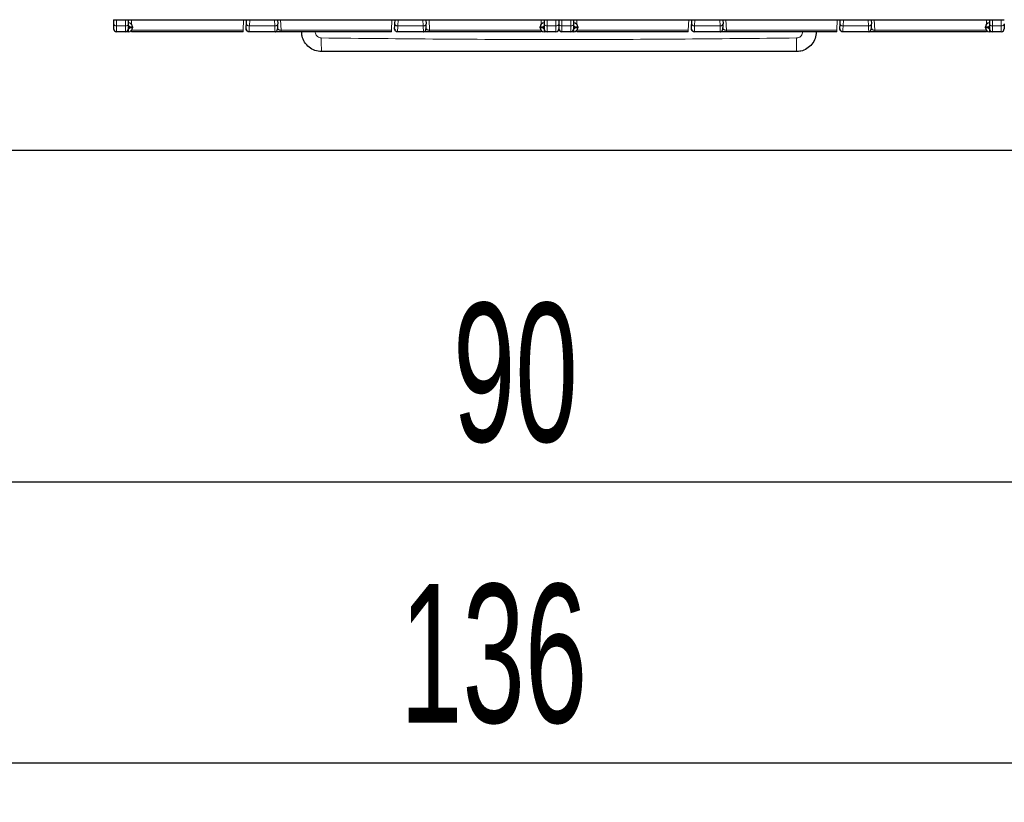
# Model space of a CAD drawing. Header units: millimetres. Extents: x 5 to 418, y 2 to 292.
# Tile 4 of 41: x 91 to 116, y 76 to 96. Entities that reach past the tile are written whole.
import ezdxf

# ---------------------------------------------------------------- set-up
doc = ezdxf.new("R2010")
doc.units = ezdxf.units.MM
doc.layers.add('SLD-0', color=7, linetype='Continuous')
doc.styles.add('SLDTEXTSTYLE0', font='TXT', dxfattribs={"width": 0.605})
doc.dimstyles.new('SLDDIMSTYLE0', dxfattribs={"dimtxt": 3.5, "dimasz": 3.302, "dimexe": 0, "dimexo": 0.0625, "dimgap": 0.875, "dimtad": 1, "dimlfac": 2, "dimrnd": 1e-09, "dimzin": 12, "dimdsep": 46, "dimtxsty": 'SLDTEXTSTYLE0', "dimsah": 1, "dimcen": 0.09, "dimadec": 0, "dimazin": 3, "dimtfac": 1, "dimtofl": 0, "dimtmove": 0, "dimatfit": 3, "dimfxl": 1, "dimfrac": 2, "dimtolj": 1, "dimtzin": 12, "dimarcsym": 0})

# ---------------------------------------------------------------- blocks, each defined once
blk = doc.blocks.new('_D_4')
at = {"layer": 'SLD-0', "color": 7}
for p, q in [((82.189, 96.905), (82.189, 83.34)), ((127.189, 96.905), (127.189, 83.34)), ((82.189, 84.34), (127.189, 84.34))]:
    blk.add_line(p, q, dxfattribs=at)
for points in [[(82.189, 84.34), (85.491, 83.832), (85.491, 84.848)], [(127.189, 84.34), (123.887, 84.848), (123.887, 83.832)]]:
    blk.add_solid(points, dxfattribs=at)
at = {"layer": 'SLD-0', "color": 7, "insert": (102.015, 88.852), "char_height": 3.5, "attachment_point": 1, "style": 'SLDTEXTSTYLE0'}
blk.add_mtext('90', dxfattribs=at)
blk = doc.blocks.new('_D_5')
at = {"layer": 'SLD-0', "color": 7}
for p, q in [((70.689, 96.905), (70.689, 76.241)), ((138.689, 95.005), (138.689, 76.241)), ((70.689, 77.241), (138.689, 77.241))]:
    blk.add_line(p, q, dxfattribs=at)
for points in [[(70.689, 77.241), (73.991, 76.733), (73.991, 77.749)], [(138.689, 77.241), (135.387, 77.749), (135.387, 76.733)]]:
    blk.add_solid(points, dxfattribs=at)
at = {"layer": 'SLD-0', "color": 7, "insert": (100.678, 81.753), "char_height": 3.5, "attachment_point": 1, "style": 'SLDTEXTSTYLE0'}
blk.add_mtext('136', dxfattribs=at)

msp = doc.modelspace()

# ---------------------------------------------------------------- linework, layer by layer
at = {"color": 7, "linetype": 'Continuous', "lineweight": 25}
for p, q in [((93.4388, 96.0071), (104.6888, 96.0071)), ((93.4388, 96.0071), (93.4388, 95.9041)), ((93.8138, 95.9041), (93.8138, 96.0071)), ((93.9138, 95.8297), (93.9138, 95.8047)), ((96.7916, 95.7745), (96.7866, 95.7856)), ((96.793, 95.9081), (96.7982, 96.0071)), ((97.5794, 96.0071), (97.5846, 95.9081)), ((100.5416, 95.7745), (100.5366, 95.7856)), ((100.543, 95.9081), (100.5482, 96.0071)), ((101.3294, 96.0071), (101.3346, 95.9081)), ((104.2138, 95.8047), (104.2138, 95.8297)), ((104.3138, 96.0071), (104.3138, 95.9041)), ((104.6888, 96.0071), (115.9388, 96.0071)), ((104.6888, 96.0071), (104.6888, 95.9041)), ((105.0638, 95.9041), (105.0638, 96.0071)), ((105.1638, 95.8297), (105.1638, 95.8047)), ((108.0416, 95.7745), (108.0366, 95.7856)), ((108.043, 95.9081), (108.0482, 96.0071)), ((108.8294, 96.0071), (108.8346, 95.9081)), ((111.7916, 95.7745), (111.7866, 95.7856)), ((111.793, 95.9081), (111.7982, 96.0071)), ((112.5794, 96.0071), (112.5846, 95.9081)), ((115.4638, 95.8047), (115.4638, 95.8297)), ((115.5638, 96.0071), (115.5638, 95.9041)), ((93.7388, 95.7047), (93.5138, 95.7047)), ((96.7073, 95.7047), (93.8888, 95.7047)), ((96.7871, 95.7695), (96.7977, 95.7498)), ((97.5162, 95.7047), (96.8614, 95.7047)), ((100.4573, 95.7047), (97.6704, 95.7047)), ((100.5371, 95.7695), (100.5477, 95.7498)), ((101.2662, 95.7047), (100.6114, 95.7047)), ((104.2388, 95.7047), (101.4204, 95.7047)), ((104.6138, 95.7047), (104.3888, 95.7047)), ((104.9888, 95.7047), (104.7638, 95.7047)), ((107.9573, 95.7047), (105.1388, 95.7047)), ((108.0371, 95.7695), (108.0477, 95.7498)), ((108.7662, 95.7047), (108.1114, 95.7047)), ((111.7073, 95.7047), (108.9204, 95.7047)), ((111.7871, 95.7695), (111.7977, 95.7498)), ((112.5162, 95.7047), (111.8614, 95.7047)), ((115.4888, 95.7047), (112.6704, 95.7047)), ((115.8638, 95.7047), (115.6388, 95.7047)), ((141.6888, 92.7047), (67.6888, 92.7047))]:
    msp.add_line(p, q, dxfattribs=at)
at = {"color": 7, "linetype": 'Continuous', "lineweight": 18}
for p, q in [((93.5138, 95.8511), (93.5138, 96.0071)), ((93.7388, 95.8511), (93.5138, 95.8511)), ((93.5138, 95.7047), (93.5138, 95.8511)), ((93.7388, 95.8511), (93.7388, 96.0071)), ((93.7388, 95.7047), (93.7388, 95.8511)), ((93.8138, 95.7047), (93.8138, 95.7797)), ((93.8388, 95.8297), (93.8388, 95.8047)), ((93.8388, 95.8297), (93.9138, 95.8297)), ((93.9138, 95.8047), (93.8388, 95.8047)), ((93.8888, 96.0071), (93.8888, 95.8958)), ((96.7212, 96.0071), (96.7073, 95.7422)), ((96.8679, 95.8511), (96.8761, 96.0071)), ((97.5097, 95.8511), (96.8679, 95.8511)), ((97.5015, 96.0071), (97.5097, 95.8511)), ((97.6704, 95.7422), (97.6565, 96.0071)), ((100.4712, 96.0071), (100.4573, 95.7422)), ((100.6179, 95.8511), (100.6261, 96.0071)), ((101.2597, 95.8511), (100.6179, 95.8511)), ((101.2515, 96.0071), (101.2597, 95.8511)), ((101.4204, 95.7422), (101.4065, 96.0071)), ((104.2138, 95.8297), (104.2888, 95.8297)), ((104.2888, 95.8047), (104.2138, 95.8047)), ((104.2388, 95.8943), (104.2388, 96.0071)), ((104.2888, 95.8047), (104.2888, 95.8297)), ((104.3888, 96.0071), (104.3888, 95.8511)), ((104.6138, 95.8511), (104.3888, 95.8511)), ((104.3888, 95.8511), (104.3888, 95.7047)), ((104.6138, 96.0071), (104.6138, 95.8511)), ((104.6138, 95.8511), (104.6138, 95.7047)), ((104.7638, 95.8511), (104.7638, 96.0071)), ((104.9888, 95.8511), (104.7638, 95.8511)), ((104.7638, 95.7047), (104.7638, 95.8511)), ((104.9888, 95.8511), (104.9888, 96.0071)), ((104.9888, 95.7047), (104.9888, 95.8511)), ((105.0638, 95.7047), (105.0638, 95.7797)), ((105.0888, 95.8297), (105.0888, 95.8047)), ((105.0888, 95.8297), (105.1638, 95.8297)), ((105.1638, 95.8047), (105.0888, 95.8047)), ((105.1388, 96.0071), (105.1388, 95.8958)), ((107.9712, 96.0071), (107.9573, 95.7422)), ((108.1179, 95.8511), (108.1261, 96.0071)), ((108.7597, 95.8511), (108.1179, 95.8511)), ((108.7515, 96.0071), (108.7597, 95.8511)), ((108.9204, 95.7422), (108.9065, 96.0071)), ((111.7212, 96.0071), (111.7073, 95.7422)), ((111.8679, 95.8511), (111.8761, 96.0071)), ((112.5097, 95.8511), (111.8679, 95.8511)), ((112.5015, 96.0071), (112.5097, 95.8511)), ((112.6704, 95.7422), (112.6565, 96.0071)), ((115.4638, 95.8297), (115.5388, 95.8297)), ((115.5388, 95.8047), (115.4638, 95.8047)), ((115.4888, 95.8943), (115.4888, 96.0071)), ((115.5388, 95.8047), (115.5388, 95.8297)), ((115.6388, 96.0071), (115.6388, 95.8511)), ((115.8638, 95.8511), (115.6388, 95.8511)), ((115.6388, 95.8511), (115.6388, 95.7047)), ((115.8638, 96.0071), (115.8638, 95.8511)), ((115.8638, 95.8511), (115.8638, 95.7047)), ((93.8888, 95.7047), (93.8888, 95.7385)), ((96.7073, 95.7422), (93.8919, 95.7422)), ((96.7073, 95.7047), (96.7073, 95.7422)), ((100.4573, 95.7422), (97.6704, 95.7422)), ((100.4573, 95.7047), (100.4573, 95.7422)), ((104.2358, 95.7422), (101.4204, 95.7422)), ((104.2388, 95.7047), (104.2388, 95.7385)), ((105.1388, 95.7047), (105.1388, 95.7385)), ((107.9573, 95.7422), (105.1419, 95.7422)), ((107.9573, 95.7047), (107.9573, 95.7422)), ((111.7073, 95.7422), (108.9204, 95.7422)), ((111.7073, 95.7047), (111.7073, 95.7422)), ((115.4858, 95.7422), (112.6704, 95.7422)), ((115.4888, 95.7047), (115.4888, 95.7385))]:
    msp.add_line(p, q, dxfattribs=at)
for centre, radius, start, end in [((93.5044, 95.9174), 0.067, 191.42175, 278.04947), ((93.7482, 95.9174), 0.067, 261.95023, 348.57971), ((104.3138, 95.8297), 0.025, 90, 180), ((104.3794, 95.9174), 0.067, 191.42175, 278.04947), ((104.6232, 95.9174), 0.067, 261.95053, 348.57825), ((104.7544, 95.9174), 0.067, 191.42175, 278.04947), ((104.9982, 95.9174), 0.067, 261.95023, 348.57971), ((115.5638, 95.8297), 0.025, 90, 180), ((115.6294, 95.9174), 0.067, 191.42175, 278.04947), ((115.8732, 95.9174), 0.067, 261.95053, 348.57825), ((98.4478, 102.9425), 7.2425, 267.95105, 270.67242), ((105.7244, 95.4636), 7.0403, 179.30828, 182.10781), ((103.6495, 95.4636), 7.044, 357.89328, 0.69137), ((110.9299, 102.9476), 7.2476, 269.32805, 272.04752)]:
    msp.add_arc(centre, radius, start, end, dxfattribs=at)
at = {"color": 7, "linetype": 'Continuous', "lineweight": 25}
for centre, radius, start, end in [((93.5138, 95.7797), 0.075, 179.99727, 270), ((93.7388, 95.7797), 0.075, 270, 0), ((93.8138, 95.8297), 0.1, 360, 90), ((93.8138, 95.8047), 0.1, 270, 360), ((104.3138, 95.8297), 0.1, 90, 180), ((104.3138, 95.8047), 0.1, 180, 270), ((104.3888, 95.7797), 0.075, 180, 270), ((104.6138, 95.7797), 0.075, 270, 0.00023), ((104.7638, 95.7797), 0.075, 179.99727, 270), ((104.9888, 95.7797), 0.075, 270, 0), ((105.0638, 95.8297), 0.1, 360, 90), ((105.0638, 95.8047), 0.1, 270, 360), ((115.5638, 95.8297), 0.1, 90, 180), ((115.5638, 95.8047), 0.1, 180, 270), ((115.6388, 95.7797), 0.075, 180, 270), ((115.8638, 95.7797), 0.075, 270, 0.00023)]:
    msp.add_arc(centre, radius, start, end, dxfattribs=at)
for points in [[(93.4388, 95.9041), (93.4388, 95.8685), (93.4388, 95.7971), (93.4388, 95.7855), (93.4388, 95.7797)], [(93.8138, 95.7797), (93.8138, 95.7855), (93.8138, 95.7971), (93.8138, 95.8685), (93.8138, 95.9041)], [(96.8614, 95.7047), (96.8563, 95.705), (96.8462, 95.7056), (96.8316, 95.7103), (96.8182, 95.7177), (96.8066, 95.7277), (96.7973, 95.7398), (96.7906, 95.7535), (96.7866, 95.7683), (96.7865, 95.7785), (96.7865, 95.7836)], [(100.6114, 95.7047), (100.6063, 95.705), (100.5962, 95.7056), (100.5816, 95.7103), (100.5682, 95.7177), (100.5566, 95.7277), (100.5473, 95.7398), (100.5406, 95.7535), (100.5366, 95.7683), (100.5365, 95.7785), (100.5365, 95.7836)], [(104.3138, 95.9041), (104.3138, 95.8685), (104.3138, 95.7971), (104.3138, 95.7855), (104.3138, 95.7797)], [(104.6888, 95.9041), (104.6888, 95.8685), (104.6888, 95.7971), (104.6888, 95.7855), (104.6888, 95.7797)], [(104.6888, 95.9041), (104.6888, 95.8685), (104.6888, 95.7971), (104.6888, 95.7855), (104.6888, 95.7797)], [(105.0638, 95.7797), (105.0638, 95.7855), (105.0638, 95.7971), (105.0638, 95.8685), (105.0638, 95.9041)], [(108.1114, 95.7047), (108.1063, 95.705), (108.0962, 95.7056), (108.0816, 95.7103), (108.0682, 95.7177), (108.0566, 95.7277), (108.0473, 95.7398), (108.0406, 95.7535), (108.0366, 95.7683), (108.0365, 95.7785), (108.0365, 95.7836)], [(111.8614, 95.7047), (111.8563, 95.705), (111.8462, 95.7056), (111.8316, 95.7103), (111.8182, 95.7177), (111.8066, 95.7277), (111.7973, 95.7398), (111.7906, 95.7535), (111.7866, 95.7683), (111.7865, 95.7785), (111.7865, 95.7836)], [(115.5638, 95.9041), (115.5638, 95.8685), (115.5638, 95.7971), (115.5638, 95.7855), (115.5638, 95.7797)], [(115.9388, 95.9041), (115.9388, 95.8685), (115.9388, 95.7971), (115.9388, 95.7855), (115.9388, 95.7797)]]:
    msp.add_open_spline(points, degree=3, dxfattribs=at)
at = {"color": 7, "linetype": 'Continuous', "lineweight": 18}
for points, knots in [([(93.8138, 95.8547), (93.8171, 95.8543), (93.8236, 95.8536), (93.8305, 95.8487), (93.8348, 95.8437), (93.838, 95.838), (93.8385, 95.833), (93.8388, 95.8297)], [0, 0, 0, 0, 0.2491731, 0.4989908, 0.624116, 0.7460587, 1, 1, 1, 1]), ([(93.8388, 95.8047), (93.8385, 95.8014), (93.8377, 95.7948), (93.8328, 95.7879), (93.8279, 95.7837), (93.8221, 95.7805), (93.8172, 95.78), (93.8138, 95.7797)], [0, 0, 0, 0, 0.24917314, 0.49899075, 0.624116, 0.74605874, 1, 1, 1, 1]), ([(96.8679, 95.8511), (96.8669, 95.8285), (96.865, 95.784), (96.8622, 95.7223), (96.8617, 95.7116), (96.8614, 95.7047)], [0, 0, 0, 0, 0.2609473, 0.5149579, 1, 1, 1, 1]), ([(97.5162, 95.7047), (97.5159, 95.7117), (97.5154, 95.7223), (97.5127, 95.784), (97.5107, 95.8286), (97.5097, 95.8511)], [0, 0, 0, 0, 0.4851976, 0.7391696, 1, 1, 1, 1]), ([(97.6704, 95.7422), (97.6651, 95.7426), (97.6541, 95.7434), (97.6383, 95.7468), (97.6233, 95.7516), (97.6093, 95.7584), (97.5954, 95.7697), (97.5928, 95.7782), (97.5911, 95.7836)], [0, 0, 0, 0, 0.1003675, 0.2126608, 0.3407508, 0.4872618, 0.6792886, 1, 1, 1, 1]), ([(100.6179, 95.8511), (100.6169, 95.8285), (100.615, 95.784), (100.6122, 95.7223), (100.6117, 95.7116), (100.6114, 95.7047)], [0, 0, 0, 0, 0.2609473, 0.5149579, 1, 1, 1, 1]), ([(101.2662, 95.7047), (101.2659, 95.7117), (101.2654, 95.7223), (101.2627, 95.784), (101.2607, 95.8286), (101.2597, 95.8511)], [0, 0, 0, 0, 0.4851977, 0.7391696, 1, 1, 1, 1]), ([(101.4204, 95.7422), (101.4151, 95.7426), (101.4041, 95.7434), (101.3883, 95.7468), (101.3733, 95.7516), (101.3593, 95.7584), (101.3454, 95.7697), (101.3428, 95.7782), (101.3411, 95.7836)], [0, 0, 0, 0, 0.1003675, 0.2126608, 0.3407508, 0.4872618, 0.6792886, 1, 1, 1, 1]), ([(104.3138, 95.7797), (104.3105, 95.78), (104.304, 95.7808), (104.2971, 95.7857), (104.2929, 95.7906), (104.2897, 95.7964), (104.2892, 95.8013), (104.2888, 95.8047)], [0, 0, 0, 0, 0.2491731, 0.4989908, 0.624116, 0.7460587, 1, 1, 1, 1]), ([(104.3138, 95.7797), (104.3138, 95.7702), (104.3138, 95.7557), (104.3138, 95.7383), (104.3138, 95.7262), (104.3138, 95.7166), (104.3138, 95.7072), (104.3138, 95.7057), (104.3138, 95.7047)], [0, 0, 0, 0, 0.2394567, 0.3683606, 0.5, 0.6316394, 0.7605433, 1, 1, 1, 1]), ([(105.0638, 95.8547), (105.0671, 95.8543), (105.0736, 95.8536), (105.0805, 95.8487), (105.0848, 95.8437), (105.088, 95.838), (105.0885, 95.833), (105.0888, 95.8297)], [0, 0, 0, 0, 0.2491731, 0.4989908, 0.624116, 0.7460587, 1, 1, 1, 1]), ([(105.0888, 95.8047), (105.0885, 95.8014), (105.0877, 95.7948), (105.0828, 95.7879), (105.0779, 95.7837), (105.0721, 95.7805), (105.0672, 95.78), (105.0638, 95.7797)], [0, 0, 0, 0, 0.2491731, 0.4989908, 0.624116, 0.7460587, 1, 1, 1, 1]), ([(108.1179, 95.8511), (108.1169, 95.8285), (108.115, 95.784), (108.1122, 95.7223), (108.1117, 95.7116), (108.1114, 95.7047)], [0, 0, 0, 0, 0.2609473, 0.5149579, 1, 1, 1, 1]), ([(108.7662, 95.7047), (108.7659, 95.7117), (108.7654, 95.7223), (108.7627, 95.784), (108.7607, 95.8286), (108.7597, 95.8511)], [0, 0, 0, 0, 0.4851976, 0.7391696, 1, 1, 1, 1]), ([(108.9204, 95.7422), (108.9151, 95.7426), (108.9041, 95.7434), (108.8883, 95.7468), (108.8733, 95.7516), (108.8593, 95.7584), (108.8454, 95.7697), (108.8428, 95.7782), (108.8411, 95.7836)], [0, 0, 0, 0, 0.1003675, 0.2126608, 0.3407508, 0.4872618, 0.6792886, 1, 1, 1, 1]), ([(111.8679, 95.8511), (111.8669, 95.8285), (111.865, 95.784), (111.8622, 95.7223), (111.8617, 95.7116), (111.8614, 95.7047)], [0, 0, 0, 0, 0.2609473, 0.5149579, 1, 1, 1, 1]), ([(112.5162, 95.7047), (112.5159, 95.7117), (112.5154, 95.7223), (112.5127, 95.784), (112.5107, 95.8286), (112.5097, 95.8511)], [0, 0, 0, 0, 0.4851977, 0.7391696, 1, 1, 1, 1]), ([(112.6704, 95.7422), (112.6651, 95.7426), (112.6541, 95.7434), (112.6383, 95.7468), (112.6233, 95.7516), (112.6093, 95.7584), (112.5954, 95.7697), (112.5928, 95.7782), (112.5911, 95.7836)], [0, 0, 0, 0, 0.1003675, 0.2126608, 0.3407508, 0.4872618, 0.6792886, 1, 1, 1, 1]), ([(115.5638, 95.7797), (115.5605, 95.78), (115.554, 95.7808), (115.5471, 95.7857), (115.5429, 95.7906), (115.5397, 95.7964), (115.5392, 95.8013), (115.5388, 95.8047)], [0, 0, 0, 0, 0.2491731, 0.4989908, 0.624116, 0.7460587, 1, 1, 1, 1]), ([(115.5638, 95.7797), (115.5638, 95.7702), (115.5638, 95.7557), (115.5638, 95.7383), (115.5638, 95.7262), (115.5638, 95.7166), (115.5638, 95.7072), (115.5638, 95.7057), (115.5638, 95.7047)], [0, 0, 0, 0, 0.2394567, 0.3683606, 0.5, 0.6316394, 0.7605433, 1, 1, 1, 1]), ([(98.5328, 95.7005), (98.5336, 95.6894), (98.5358, 95.6614), (98.5543, 95.619), (98.5886, 95.5806), (98.6337, 95.5542), (98.6677, 95.5505), (98.6846, 95.5486)], [0, 0, 0, 0, 0.1406569, 0.3555038, 0.5710329, 0.7861716, 1, 1, 1, 1]), ([(98.6846, 95.5486), (100.6861, 95.5283), (104.689, 95.4878), (108.6918, 95.5283), (110.6931, 95.5486)], [0, 0, 0, 0, 0.5000392, 1, 1, 1, 1]), ([(110.6931, 95.5486), (110.7042, 95.5495), (110.7322, 95.5517), (110.7745, 95.5702), (110.8129, 95.6045), (110.8393, 95.6497), (110.843, 95.6836), (110.8449, 95.7005)], [0, 0, 0, 0, 0.1405668, 0.3553275, 0.5708435, 0.7860436, 1, 1, 1, 1])]:
    msp.add_open_spline(points, degree=3, knots=knots, dxfattribs=at)
at = {"color": 7, "linetype": 'Continuous', "lineweight": 25}
for points, knots in [([(96.7874, 95.7998), (96.7876, 95.8036), (96.7882, 95.8149), (96.7911, 95.8708), (96.793, 95.9081)], [0, 0, 0, 0, 0.333907, 1, 1, 1, 1]), ([(97.5161, 95.7071), (97.519, 95.7072), (97.525, 95.7075), (97.5373, 95.7104), (97.5597, 95.7223), (97.5771, 95.7529), (97.5856, 95.8077), (97.5845, 95.8654), (97.5838, 95.8981)], [0, 0, 0, 0, 0.0247371, 0.0518118, 0.1183571, 0.317804, 0.6125796, 1, 1, 1, 1]), ([(100.5374, 95.7998), (100.5376, 95.8036), (100.5382, 95.8149), (100.5411, 95.8708), (100.543, 95.9081)], [0, 0, 0, 0, 0.333907, 1, 1, 1, 1]), ([(101.2661, 95.7071), (101.269, 95.7072), (101.275, 95.7075), (101.2873, 95.7104), (101.3097, 95.7223), (101.3271, 95.7529), (101.3356, 95.8077), (101.3345, 95.8654), (101.3338, 95.8981)], [0, 0, 0, 0, 0.0247371, 0.0518118, 0.1183571, 0.317804, 0.6125796, 1, 1, 1, 1]), ([(108.0374, 95.7998), (108.0376, 95.8036), (108.0382, 95.8149), (108.0411, 95.8708), (108.043, 95.9081)], [0, 0, 0, 0, 0.333907, 1, 1, 1, 1]), ([(108.7661, 95.7071), (108.769, 95.7072), (108.775, 95.7075), (108.7873, 95.7104), (108.8097, 95.7223), (108.8271, 95.7529), (108.8356, 95.8077), (108.8345, 95.8654), (108.8338, 95.8981)], [0, 0, 0, 0, 0.0247371, 0.0518118, 0.1183571, 0.317804, 0.6125796, 1, 1, 1, 1]), ([(111.7874, 95.7998), (111.7876, 95.8036), (111.7882, 95.8149), (111.7911, 95.8708), (111.793, 95.9081)], [0, 0, 0, 0, 0.333907, 1, 1, 1, 1]), ([(112.5161, 95.7071), (112.519, 95.7072), (112.525, 95.7075), (112.5373, 95.7104), (112.5597, 95.7223), (112.5771, 95.7529), (112.5856, 95.8077), (112.5845, 95.8654), (112.5838, 95.8981)], [0, 0, 0, 0, 0.0247371, 0.0518118, 0.1183571, 0.317804, 0.6125796, 1, 1, 1, 1]), ([(93.8138, 95.7047), (93.804, 95.7047), (93.7842, 95.7047), (93.7597, 95.7047), (93.7418, 95.7047), (93.7398, 95.7047), (93.7388, 95.7047)], [0, 0, 0, 0, 0.2491266, 0.4998627, 0.7491353, 1, 1, 1, 1]), ([(96.7907, 95.7571), (96.794, 95.75), (96.8006, 95.7354), (96.8185, 95.7193), (96.8394, 95.7089), (96.8544, 95.7077), (96.8615, 95.7071)], [0, 0, 0, 0, 0.25579022, 0.5159196, 0.76751101, 1, 1, 1, 1]), ([(97.6704, 95.7047), (97.6591, 95.7047), (97.6361, 95.7047), (97.6043, 95.7047), (97.576, 95.7047), (97.5463, 95.7047), (97.5213, 95.7047), (97.5179, 95.7047), (97.5162, 95.7047)], [0, 0, 0, 0, 0.1301456, 0.2646137, 0.3919831, 0.5265773, 0.7730368, 1, 1, 1, 1]), ([(98.6888, 95.2047), (98.6326, 95.2102), (98.5202, 95.2212), (98.3704, 95.3074), (98.2573, 95.4343), (98.1974, 95.5749), (98.1912, 95.6678), (98.1888, 95.7047)], [0, 0, 0, 0, 0.2146723, 0.429352, 0.6440261, 0.8586954, 1, 1, 1, 1]), ([(100.5407, 95.7571), (100.544, 95.75), (100.5506, 95.7354), (100.5685, 95.7193), (100.5894, 95.7089), (100.6044, 95.7077), (100.6115, 95.7071)], [0, 0, 0, 0, 0.2557902, 0.5159196, 0.767511, 1, 1, 1, 1]), ([(101.4204, 95.7047), (101.4091, 95.7047), (101.3861, 95.7047), (101.3543, 95.7047), (101.326, 95.7047), (101.2963, 95.7047), (101.2713, 95.7047), (101.2679, 95.7047), (101.2662, 95.7047)], [0, 0, 0, 0, 0.1301456, 0.2646137, 0.3919831, 0.5265773, 0.7730368, 1, 1, 1, 1]), ([(104.3888, 95.7047), (104.3878, 95.7047), (104.3858, 95.7047), (104.368, 95.7047), (104.3435, 95.7047), (104.3237, 95.7047), (104.3138, 95.7047)], [0, 0, 0, 0, 0.2491265, 0.4998627, 0.7491353, 1, 1, 1, 1]), ([(105.0638, 95.7047), (105.054, 95.7047), (105.0342, 95.7047), (105.0097, 95.7047), (104.9918, 95.7047), (104.9898, 95.7047), (104.9888, 95.7047)], [0, 0, 0, 0, 0.2491266, 0.4998627, 0.7491353, 1, 1, 1, 1]), ([(108.0407, 95.7571), (108.044, 95.75), (108.0506, 95.7354), (108.0685, 95.7193), (108.0894, 95.7089), (108.1044, 95.7077), (108.1115, 95.7071)], [0, 0, 0, 0, 0.2557902, 0.5159196, 0.767511, 1, 1, 1, 1]), ([(108.9204, 95.7047), (108.9091, 95.7047), (108.8861, 95.7047), (108.8543, 95.7047), (108.826, 95.7047), (108.7963, 95.7047), (108.7713, 95.7047), (108.7679, 95.7047), (108.7662, 95.7047)], [0, 0, 0, 0, 0.1301456, 0.2646137, 0.3919831, 0.5265773, 0.7730368, 1, 1, 1, 1]), ([(111.1888, 95.7047), (111.1833, 95.6485), (111.1722, 95.536), (111.0861, 95.3862), (110.9592, 95.2731), (110.8186, 95.2132), (110.7257, 95.2071), (110.6888, 95.2047)], [0, 0, 0, 0, 0.2146728, 0.4293525, 0.6440267, 0.8586958, 1, 1, 1, 1]), ([(111.7907, 95.7571), (111.794, 95.75), (111.8006, 95.7354), (111.8185, 95.7193), (111.8394, 95.7089), (111.8544, 95.7077), (111.8615, 95.7071)], [0, 0, 0, 0, 0.2557902, 0.5159196, 0.767511, 1, 1, 1, 1]), ([(112.6704, 95.7047), (112.6591, 95.7047), (112.6361, 95.7047), (112.6043, 95.7047), (112.576, 95.7047), (112.5463, 95.7047), (112.5213, 95.7047), (112.5179, 95.7047), (112.5162, 95.7047)], [0, 0, 0, 0, 0.1301456, 0.2646137, 0.3919831, 0.5265773, 0.7730368, 1, 1, 1, 1]), ([(115.6388, 95.7047), (115.6378, 95.7047), (115.6358, 95.7047), (115.618, 95.7047), (115.5935, 95.7047), (115.5737, 95.7047), (115.5638, 95.7047)], [0, 0, 0, 0, 0.2491265, 0.4998627, 0.7491353, 1, 1, 1, 1]), ([(110.6888, 95.2047), (108.689, 95.2047), (104.689, 95.2047), (100.689, 95.2047), (98.6888, 95.2047)], [0, 0, 0, 0, 0.499961, 1, 1, 1, 1])]:
    msp.add_open_spline(points, degree=3, knots=knots, dxfattribs=at)
at = {"color": 7, "linetype": 'Continuous', "lineweight": 18}
for points in [[(96.8679, 95.8511), (96.8629, 95.8515), (96.8529, 95.8521), (96.8384, 95.8558), (96.8251, 95.8613), (96.8136, 95.8685), (96.8042, 95.8772), (96.7975, 95.8869), (96.7934, 95.8974), (96.7931, 95.9045), (96.793, 95.9081)], [(97.5846, 95.9081), (97.5845, 95.9045), (97.5843, 95.8974), (97.5802, 95.8869), (97.5734, 95.8772), (97.564, 95.8685), (97.5525, 95.8613), (97.5392, 95.8558), (97.5248, 95.8521), (97.5147, 95.8515), (97.5097, 95.8511)], [(100.6179, 95.8511), (100.6129, 95.8515), (100.6029, 95.8521), (100.5884, 95.8558), (100.5751, 95.8613), (100.5636, 95.8685), (100.5542, 95.8772), (100.5475, 95.8869), (100.5434, 95.8974), (100.5431, 95.9045), (100.543, 95.9081)], [(101.3346, 95.9081), (101.3345, 95.9045), (101.3343, 95.8974), (101.3302, 95.8869), (101.3234, 95.8772), (101.314, 95.8685), (101.3025, 95.8613), (101.2892, 95.8558), (101.2748, 95.8521), (101.2647, 95.8515), (101.2597, 95.8511)], [(108.1179, 95.8511), (108.1129, 95.8515), (108.1029, 95.8521), (108.0884, 95.8558), (108.0751, 95.8613), (108.0636, 95.8685), (108.0542, 95.8772), (108.0475, 95.8869), (108.0434, 95.8974), (108.0431, 95.9045), (108.043, 95.9081)], [(108.8346, 95.9081), (108.8345, 95.9045), (108.8343, 95.8974), (108.8302, 95.8869), (108.8234, 95.8772), (108.814, 95.8685), (108.8025, 95.8613), (108.7892, 95.8558), (108.7748, 95.8521), (108.7647, 95.8515), (108.7597, 95.8511)], [(111.8679, 95.8511), (111.8629, 95.8515), (111.8529, 95.8521), (111.8384, 95.8558), (111.8251, 95.8613), (111.8136, 95.8685), (111.8042, 95.8772), (111.7975, 95.8869), (111.7934, 95.8974), (111.7931, 95.9045), (111.793, 95.9081)], [(112.5846, 95.9081), (112.5845, 95.9045), (112.5843, 95.8974), (112.5802, 95.8869), (112.5734, 95.8772), (112.564, 95.8685), (112.5525, 95.8613), (112.5392, 95.8558), (112.5248, 95.8521), (112.5147, 95.8515), (112.5097, 95.8511)], [(97.6704, 95.7047), (97.6704, 95.7052), (97.6704, 95.7062), (97.6704, 95.7141), (97.6704, 95.7259), (97.6704, 95.7367), (97.6704, 95.7422)], [(101.4204, 95.7047), (101.4204, 95.7052), (101.4204, 95.7062), (101.4204, 95.7141), (101.4204, 95.7259), (101.4204, 95.7367), (101.4204, 95.7422)], [(108.9204, 95.7047), (108.9204, 95.7052), (108.9204, 95.7062), (108.9204, 95.7141), (108.9204, 95.7259), (108.9204, 95.7367), (108.9204, 95.7422)], [(112.6704, 95.7047), (112.6704, 95.7052), (112.6704, 95.7062), (112.6704, 95.7141), (112.6704, 95.7259), (112.6704, 95.7367), (112.6704, 95.7422)]]:
    msp.add_open_spline(points, degree=3, dxfattribs=at)

# ---------------------------------------------------------------- dimensions: what is measured, and where the dimension line sits
at = {"layer": 'SLD-0', "color": 7}
for base, p1, p2, picture, middle in [((138.6888, 77.241), (70.6888, 96.9047), (138.6888, 95.0047), '_D_5', (104.6888, 77.241)), ((127.1888, 84.3405), (82.1888, 96.9047), (127.1888, 96.9047), '_D_4', (104.6888, 84.3405))]:
    dim = msp.add_linear_dim(base=base, p1=p1, p2=p2, dimstyle='SLDDIMSTYLE0', dxfattribs=at)
    dim.commit()
    dim.dimension.update_dxf_attribs({"geometry": picture, "text_midpoint": middle, "dimtype": 160})

doc.saveas('drawing.dxf')
